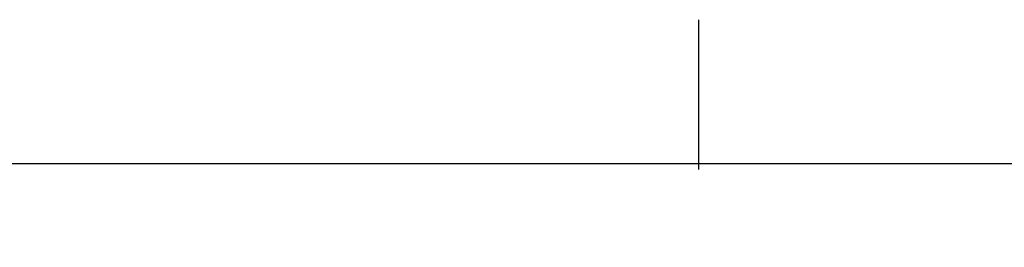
# Model space of a CAD drawing. Header units: millimetres. Extents: x -238874 to 551972, y -298952 to 658415.
# Tile 4 of 256: x 0.887 to 1.413, y 1.168 to 1.29. Entities that reach past the tile are written whole.
import ezdxf

# ---------------------------------------------------------------- set-up
doc = ezdxf.new("R2010")
doc.units = ezdxf.units.MM
doc.header["$LTSCALE"] = 20
doc.layers.add('CKTABULKY', color=7, linetype='Continuous', lineweight=25)

msp = doc.modelspace()

# ---------------------------------------------------------------- linework, layer by layer
at = {"layer": 'CKTABULKY'}
msp.add_line((1.25, 1.21), (1.25, 1.29), dxfattribs=at)
msp.add_line((1.25, 1.21), (1.25, 1.29), dxfattribs=at)
msp.add_line((1.25, 1.21), (1.25, 1.29), dxfattribs=at)
msp.add_line((1.25, 1.21), (1.25, 1.29), dxfattribs=at)
msp.add_line((1.25, 1.21), (1.25, 1.29), dxfattribs=at)
msp.add_line((1.25, 1.21), (1.25, 1.29), dxfattribs=at)
msp.add_line((1.25, 1.21), (1.25, 1.29), dxfattribs=at)
msp.add_line((1.25, 1.21), (1.25, 1.29), dxfattribs=at)
msp.add_line((1.25, 1.21), (1.25, 1.29), dxfattribs=at)
msp.add_line((1.25, 1.21), (1.25, 1.29), dxfattribs=at)
msp.add_line((1.25, 1.21), (1.25, 1.29), dxfattribs=at)
msp.add_line((1.25, 1.21), (1.25, 1.29), dxfattribs=at)
msp.add_line((1.25, 1.21), (1.25, 1.29), dxfattribs=at)
msp.add_line((1.25, 1.21), (1.25, 1.29), dxfattribs=at)
msp.add_line((1.25, 1.21), (1.25, 1.29), dxfattribs=at)
msp.add_line((1.25, 1.21), (1.25, 1.29), dxfattribs=at)
msp.add_line((1.25, 1.21), (1.25, 1.29), dxfattribs=at)
msp.add_line((1.25, 1.21), (1.25, 1.29), dxfattribs=at)
msp.add_line((1.25, 1.21), (1.25, 1.29), dxfattribs=at)
msp.add_line((1.25, 1.21), (1.25, 1.29), dxfattribs=at)
msp.add_line((1.25, 1.21), (1.25, 1.29), dxfattribs=at)
msp.add_line((1.25, 1.21), (1.25, 1.29), dxfattribs=at)
msp.add_line((1.25, 1.21), (1.25, 1.29), dxfattribs=at)
msp.add_line((1.25, 1.21), (1.25, 1.29), dxfattribs=at)
msp.add_line((1.25, 1.21), (1.25, 1.29), dxfattribs=at)
msp.add_line((1.25, 1.21), (1.25, 1.29), dxfattribs=at)
msp.add_line((1.25, 1.21), (1.25, 1.29), dxfattribs=at)
msp.add_line((1.25, 1.21), (1.25, 1.29), dxfattribs=at)
msp.add_line((1.25, 1.21), (1.25, 1.29), dxfattribs=at)
msp.add_line((1.25, 1.21), (1.25, 1.29), dxfattribs=at)
msp.add_line((1.25, 1.21), (1.25, 1.29), dxfattribs=at)
msp.add_line((1.25, 1.21), (1.25, 1.29), dxfattribs=at)
msp.add_line((1.25, 1.21), (1.25, 1.29), dxfattribs=at)
msp.add_line((1.25, 1.21), (1.25, 1.29), dxfattribs=at)
msp.add_line((1.25, 1.21), (1.25, 1.29), dxfattribs=at)
msp.add_line((1.25, 1.21), (1.25, 1.29), dxfattribs=at)
msp.add_line((1.25, 1.21), (1.25, 1.29), dxfattribs=at)
msp.add_line((1.25, 1.21), (1.25, 1.29), dxfattribs=at)
msp.add_line((1.25, 1.21), (1.25, 1.29), dxfattribs=at)
msp.add_line((1.25, 1.21), (1.25, 1.29), dxfattribs=at)
msp.add_line((1.25, 1.21), (1.25, 1.29), dxfattribs=at)
msp.add_line((1.25, 1.21), (1.25, 1.29), dxfattribs=at)
msp.add_line((1.25, 1.21), (1.25, 1.29), dxfattribs=at)
msp.add_line((1.25, 1.21), (1.25, 1.29), dxfattribs=at)
msp.add_line((1.25, 1.21), (1.25, 1.29), dxfattribs=at)
msp.add_line((1.25, 1.21), (1.25, 1.29), dxfattribs=at)
msp.add_line((1.25, 1.21), (1.25, 1.29), dxfattribs=at)
msp.add_line((1.25, 1.21), (1.25, 1.29), dxfattribs=at)
msp.add_line((1.25, 1.21), (1.25, 1.29), dxfattribs=at)
msp.add_line((1.25, 1.21), (1.25, 1.29), dxfattribs=at)
msp.add_line((1.25, 1.21), (1.25, 1.29), dxfattribs=at)
msp.add_line((1.25, 1.21), (1.25, 1.29), dxfattribs=at)
msp.add_line((1.25, 1.21), (1.25, 1.29), dxfattribs=at)
msp.add_line((1.25, 1.21), (1.25, 1.29), dxfattribs=at)
msp.add_line((1.25, 1.21), (1.25, 1.29), dxfattribs=at)
msp.add_line((1.25, 1.21), (1.25, 1.29), dxfattribs=at)
msp.add_line((1.25, 1.21), (1.25, 1.29), dxfattribs=at)
msp.add_line((1.25, 1.21), (1.25, 1.29), dxfattribs=at)
msp.add_line((1.25, 1.21), (1.25, 1.29), dxfattribs=at)
msp.add_line((1.25, 1.21), (1.25, 1.29), dxfattribs=at)
msp.add_line((1.25, 1.21), (1.25, 1.29), dxfattribs=at)
msp.add_line((1.25, 1.21), (1.25, 1.29), dxfattribs=at)
msp.add_line((1.25, 1.21), (1.25, 1.29), dxfattribs=at)
msp.add_line((1.25, 1.21), (1.25, 1.29), dxfattribs=at)
msp.add_line((1.25, 1.21), (1.25, 1.29), dxfattribs=at)
at = {"layer": 'CKTABULKY', "color": 0}
msp.add_line((1.25, 1.21), (1.25, 1.29), dxfattribs=at)
msp.add_line((1.25, 1.21), (1.25, 1.29), dxfattribs=at)
msp.add_line((1.25, 1.21), (1.25, 1.29), dxfattribs=at)
msp.add_line((1.25, 1.21), (1.25, 1.29), dxfattribs=at)
msp.add_line((1.25, 1.21), (1.25, 1.29), dxfattribs=at)
at = {"layer": 'CKTABULKY'}
msp.add_lwpolyline([(2.2, 0), (2.2, 1.213), (0, 1.213), (0, 0), (2.2, 0)], dxfattribs=at)
msp.add_lwpolyline([(2.2, 0), (2.2, 1.213), (0, 1.213), (0, 0), (2.2, 0)], dxfattribs=at)
msp.add_lwpolyline([(2.2, 0), (2.2, 1.213), (0, 1.213), (0, 0), (2.2, 0)], dxfattribs=at)
msp.add_lwpolyline([(2.2, 0), (2.2, 1.213), (0, 1.213), (0, 0), (2.2, 0)], dxfattribs=at)
msp.add_lwpolyline([(2.2, 0), (2.2, 1.213), (0, 1.213), (0, 0), (2.2, 0)], dxfattribs=at)
msp.add_lwpolyline([(2.2, 0), (2.2, 1.213), (0, 1.213), (0, 0), (2.2, 0)], dxfattribs=at)
msp.add_lwpolyline([(2.2, 0), (2.2, 1.213), (0, 1.213), (0, 0), (2.2, 0)], dxfattribs=at)
msp.add_lwpolyline([(2.2, 0), (2.2, 1.213), (0, 1.213), (0, 0), (2.2, 0)], dxfattribs=at)
msp.add_lwpolyline([(2.2, 0), (2.2, 1.213), (0, 1.213), (0, 0), (2.2, 0)], dxfattribs=at)
msp.add_lwpolyline([(2.2, 0), (2.2, 1.213), (0, 1.213), (0, 0), (2.2, 0)], dxfattribs=at)
msp.add_lwpolyline([(2.2, 0), (2.2, 1.213), (0, 1.213), (0, 0), (2.2, 0)], dxfattribs=at)
at = {"layer": 'CKTABULKY', "color": 0}
msp.add_lwpolyline([(2.2, 0), (2.2, 1.213), (0, 1.213), (0, 0), (2.2, 0)], dxfattribs=at)

doc.saveas('drawing.dxf')
